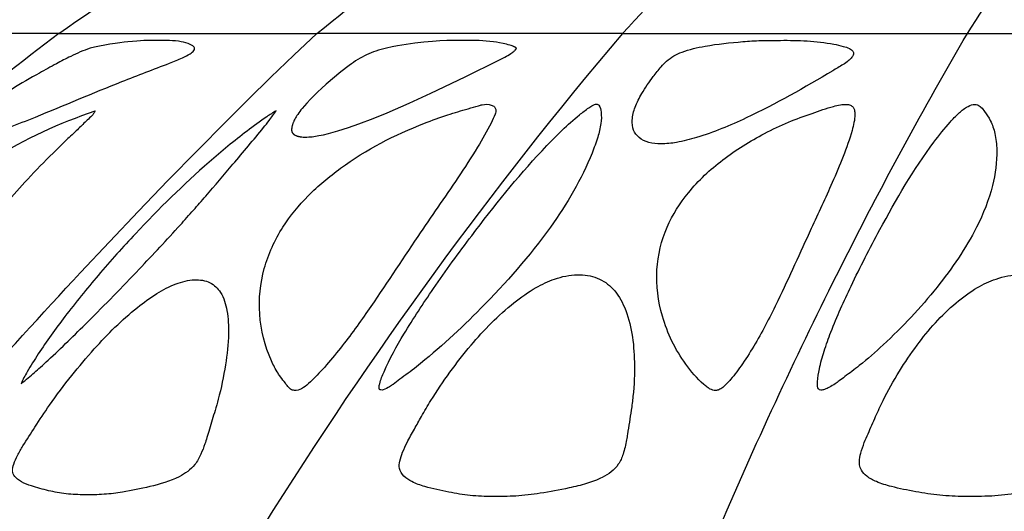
# Model space of a CAD drawing. Header units: millimetres. Extents: x 1250 to 1725, y 0 to 1655.
# Tile 11 of 256: x 1387 to 1445, y 139 to 168. Entities that reach past the tile are written whole.
import ezdxf

# ---------------------------------------------------------------- set-up
doc = ezdxf.new("R2010")
doc.units = ezdxf.units.MM
doc.header["$MEASUREMENT"] = 0
doc.layers.add('Crea2D$visibili$tangenti', color=7, linetype='Continuous', true_color=0x000000)

msp = doc.modelspace()

# ---------------------------------------------------------------- linework, layer by layer
at = {"layer": 'Crea2D$visibili$tangenti'}
for p, q in [((1388.917, 166.728), (1377.707, 166.728)), ((1388.917, 166.728), (1404.15, 166.728)), ((1422.172, 166.728), (1404.15, 166.728)), ((1422.172, 166.728), (1442.532, 166.728)), ((1442.532, 166.728), (1464.624, 166.728))]:
    msp.add_line(p, q, dxfattribs=at)
msp.add_lwpolyline([(1376.707, 137.627, -0.007627), (1390.194, 152.623), (1391.9, 154.443), (1393.619, 156.251), (1395.351, 158.047), (1397.094, 159.831), (1398.765, 161.511), (1400.096, 162.831), (1401.437, 164.141), (1402.789, 165.44), (1404.15, 166.728)], format="xyb", dxfattribs=at)
msp.add_lwpolyline([(1415.927, 165.855), (1415.923, 165.86), (1415.919, 165.864), (1415.914, 165.868), (1415.91, 165.872), (1415.905, 165.876), (1415.9, 165.881), (1415.894, 165.885), (1415.889, 165.889), (1415.883, 165.893), (1415.877, 165.897), (1415.865, 165.905), (1415.851, 165.913), (1415.838, 165.921), (1415.823, 165.929), (1415.808, 165.937), (1415.792, 165.945), (1415.775, 165.953), (1415.74, 165.968), (1415.702, 165.983), (1415.663, 165.998), (1415.621, 166.012), (1415.533, 166.04), (1415.439, 166.067), (1415.34, 166.092), (1415.239, 166.115), (1415.136, 166.137), (1414.932, 166.177), (1414.74, 166.209), (1414.57, 166.234), (1414.345, 166.262), (1414.134, 166.283), (1413.93, 166.299), (1413.725, 166.31), (1413.287, 166.321), (1412.291, 166.32), (1411.819, 166.31), (1411.396, 166.289), (1410.974, 166.259), (1410.454, 166.212), (1409.936, 166.155), (1409.42, 166.084), (1408.905, 166.001), (1408.58, 165.939), (1408.258, 165.869), (1408.098, 165.829), (1407.938, 165.786), (1407.78, 165.739), (1407.624, 165.688), (1407.486, 165.639), (1407.349, 165.586), (1407.214, 165.53), (1407.08, 165.47), (1406.948, 165.406), (1406.818, 165.339), (1406.691, 165.268), (1406.565, 165.193), (1406.434, 165.11), (1406.306, 165.023), (1406.179, 164.934), (1406.055, 164.841), (1405.568, 164.455), (1404.699, 163.733), (1404.418, 163.483), (1404.195, 163.276), (1403.977, 163.063), (1403.764, 162.845), (1403.556, 162.623), (1403.413, 162.462), (1403.274, 162.298), (1403.206, 162.214), (1403.141, 162.129), (1403.077, 162.042), (1403.015, 161.953), (1402.97, 161.887), (1402.927, 161.819), (1402.886, 161.75), (1402.847, 161.68), (1402.811, 161.609), (1402.794, 161.574), (1402.777, 161.538), (1402.761, 161.501), (1402.746, 161.464), (1402.732, 161.427), (1402.719, 161.39), (1402.708, 161.358), (1402.698, 161.325), (1402.689, 161.293), (1402.68, 161.259), (1402.673, 161.226), (1402.667, 161.192), (1402.664, 161.174), (1402.662, 161.157), (1402.659, 161.139), (1402.658, 161.122), (1402.656, 161.097), (1402.655, 161.073), (1402.654, 161.06), (1402.654, 161.048), (1402.655, 161.036), (1402.655, 161.024), (1402.656, 161.012), (1402.657, 161), (1402.659, 160.988), (1402.661, 160.976), (1402.663, 160.965), (1402.664, 160.959), (1402.665, 160.953), (1402.667, 160.948), (1402.668, 160.942), (1402.67, 160.936), (1402.672, 160.931), (1402.674, 160.926), (1402.676, 160.92), (1402.678, 160.915), (1402.68, 160.91), (1402.682, 160.905), (1402.685, 160.9), (1402.687, 160.895), (1402.69, 160.89), (1402.692, 160.885), (1402.695, 160.881), (1402.698, 160.876), (1402.701, 160.871), (1402.704, 160.866), (1402.707, 160.862), (1402.71, 160.857), (1402.713, 160.853), (1402.72, 160.844), (1402.727, 160.836), (1402.734, 160.827), (1402.742, 160.819), (1402.75, 160.811), (1402.758, 160.803), (1402.767, 160.796), (1402.775, 160.788), (1402.784, 160.781), (1402.794, 160.774), (1402.803, 160.767), (1402.812, 160.761), (1402.822, 160.754), (1402.832, 160.748), (1402.842, 160.742), (1402.852, 160.736), (1402.863, 160.731), (1402.873, 160.725), (1402.894, 160.715), (1402.916, 160.705), (1402.937, 160.696), (1402.953, 160.69), (1402.969, 160.684), (1402.985, 160.678), (1403.001, 160.673), (1403.017, 160.668), (1403.033, 160.664), (1403.065, 160.655), (1403.097, 160.648), (1403.13, 160.641), (1403.163, 160.636), (1403.196, 160.631), (1403.229, 160.627), (1403.262, 160.624), (1403.328, 160.619), (1403.462, 160.614), (1403.562, 160.616), (1403.662, 160.621), (1403.761, 160.629), (1403.861, 160.639), (1403.96, 160.652), (1404.059, 160.666), (1404.255, 160.7), (1404.541, 160.758), (1404.824, 160.824), (1405.106, 160.898), (1405.386, 160.978), (1405.698, 161.075), (1406.008, 161.177), (1406.624, 161.396), (1407.462, 161.715), (1408.291, 162.053), (1409.592, 162.62), (1410.88, 163.214), (1412.888, 164.175), (1414.886, 165.157), (1415.245, 165.339), (1415.333, 165.388), (1415.42, 165.437), (1415.506, 165.49), (1415.59, 165.544), (1415.648, 165.584), (1415.704, 165.625), (1415.732, 165.646), (1415.759, 165.668), (1415.786, 165.691), (1415.812, 165.714), (1415.829, 165.73), (1415.845, 165.746), (1415.853, 165.754), (1415.861, 165.762), (1415.869, 165.771), (1415.876, 165.779), (1415.884, 165.788), (1415.891, 165.797), (1415.897, 165.806), (1415.904, 165.816), (1415.91, 165.825), (1415.916, 165.835), (1415.922, 165.845), (1415.925, 165.85)], close=True, dxfattribs=at)
for centre, radius, start, end in [((1344.533, 241.942), 95.975, 308.40144, 313.90574), ((1315.515, 274.703), 130.561, 304.20824, 308.52134), ((1562.112, -60.459), 285.676, 127.31996, 128.98966), ((1612.868, 5.409), 249.777, 139.7704, 148.03888)]:
    msp.add_arc(centre, radius, start, end, dxfattribs=at)
for points in [[(1422.172, 166.728), (1426.017, 170.73), (1433.174, 179.951), (1440.128, 189.443), (1443.771, 193.716)], [(1442.532, 166.728), (1445.18, 170.73), (1450.11, 179.951), (1454.901, 189.443), (1457.41, 193.716)], [(1427.917, 137.627), (1430.22, 142.956), (1434.976, 153.152), (1439.98, 162.374), (1442.532, 166.728)]]:
    msp.add_open_spline(points, degree=3, dxfattribs=at)
for points, knots in [([(1390.76, 165.855), (1391.434, 166.037), (1392.471, 166.178), (1393.784, 166.318), (1394.128, 166.323), (1394.758, 166.322), (1395.221, 166.324), (1395.872, 166.321), (1396.558, 166.14), (1396.811, 166.019), (1396.908, 165.926), (1396.945, 165.82), (1396.861, 165.662), (1396.609, 165.488), (1396.123, 165.236), (1394.773, 164.711), (1391.852, 163.614), (1388.727, 162.265), (1386.084, 161.22), (1384.956, 160.821), (1384.194, 160.655), (1383.859, 160.615), (1383.715, 160.614), (1383.65, 160.615), (1383.533, 160.619), (1383.382, 160.663), (1383.265, 160.735), (1383.202, 160.911), (1383.304, 161.172), (1383.755, 161.73), (1385.208, 162.902), (1387.015, 163.98), (1388.715, 164.913), (1389.7, 165.43), (1390.369, 165.724), (1390.76, 165.855)], [1, 1, 1, 1, 1.397311, 1.397311, 2, 2, 2, 3.390465, 3.938215, 4.112236, 4.232907, 4.32885, 4.43754, 4.736435, 5.243236, 6.076209, 9.081571, 14.603168, 16.284515, 17.606972, 18.18853, 18.619832, 18.619832, 18.619832, 18.816055, 18.962696, 19.098204, 19.210497, 19.489287, 19.912693, 21.350786, 25.071142, 26.213467, 27.17052, 28.405991, 28.405991, 28.405991, 28.405991]), ([(1431.498, 166.322), (1431.116, 166.322), (1430.377, 166.324), (1428.892, 166.225), (1427.325, 166.061), (1425.784, 165.716), (1424.907, 165.262), (1424.394, 164.695), (1423.901, 164.066), (1423.352, 163.284), (1422.92, 162.425), (1422.717, 161.684), (1422.782, 161.025), (1423.151, 160.522), (1423.754, 160.257), (1424.214, 160.214), (1424.46, 160.214), (1424.765, 160.215), (1425.475, 160.295), (1427.183, 160.737), (1430.325, 162.046), (1433.123, 163.662), (1435.106, 164.829), (1435.495, 165.086), (1435.714, 165.287), (1435.837, 165.492), (1435.81, 165.674), (1435.684, 165.77), (1435.503, 165.877), (1435.151, 165.995), (1434.324, 166.171), (1433.081, 166.311), (1432.025, 166.327), (1431.498, 166.322)], [0, 0, 0, 0, 1.144473, 2.21532, 4.466236, 5.869424, 6.934636, 7.38821, 8.135544, 9.347724, 10.238492, 11.017828, 11.630692, 12.172287, 12.820388, 13.555334, 13.555334, 13.555334, 14.469842, 15.692057, 18.839204, 24.652214, 25.375472, 25.743099, 26.049944, 26.261655, 26.442995, 26.56406, 26.707612, 27.087874, 27.661812, 29.248454, 30.830057, 30.830057, 30.830057, 30.830057]), ([(1377.418, 146.067), (1377.363, 146.158), (1377.296, 146.496), (1377.218, 147.003), (1377.192, 147.609), (1377.23, 148.866), (1377.612, 150.821), (1378.505, 152.859), (1379.468, 154.372), (1380.029, 155.08), (1380.333, 155.438), (1380.655, 155.813), (1381.343, 156.541), (1382.875, 157.904), (1385.973, 160.079), (1388.962, 161.456), (1391.068, 162.159)], [0, 0, 0, 0, 0.311688, 1.033699, 1.535624, 2.132678, 4.801206, 7.472435, 8.766717, 10.177651, 10.177651, 10.177651, 11.660392, 13.176443, 16.327145, 22.986769, 22.986769, 22.986769, 22.986769]), ([(1391.068, 162.159), (1391.042, 162.102), (1390.974, 161.996), (1390.882, 161.879), (1390.727, 161.737), (1390.447, 161.473), (1389.978, 161.012), (1389.315, 160.397), (1388.328, 159.436), (1387.119, 158.206), (1385.701, 156.614), (1384.802, 155.517), (1384.311, 154.913), (1384.185, 154.759), (1383.751, 154.183), (1382.492, 152.524), (1381.078, 150.582), (1379.565, 148.577), (1378.664, 147.463), (1377.925, 146.597), (1377.579, 146.226), (1377.418, 146.067)], [0, 0, 0, 0, 0.185932, 0.380235, 0.444292, 0.816953, 1.535116, 2.415748, 3.527926, 5.669742, 7.587282, 9.923312, 9.923312, 9.923312, 10.519504, 12.086911, 16.169498, 17.728156, 19.622151, 20.4648, 21.143847, 21.143847, 21.143847, 21.143847]), ([(1401.743, 162.159), (1401.551, 162.057), (1400.971, 161.67), (1399.63, 160.694), (1396.958, 158.483), (1394.821, 156.393), (1393.44, 154.913), (1393.073, 154.52), (1392.328, 153.714), (1390.921, 152.099), (1389.34, 150.154), (1387.956, 148.244), (1387.12, 146.903), (1386.795, 146.309), (1386.685, 146.067)], [0, 0, 0, 0, 0.649674, 2.092123, 4.974592, 11.048157, 11.048157, 11.048157, 12.659941, 14.340537, 17.473392, 20.179277, 21.412924, 22.210251, 22.210251, 22.210251, 22.210251]), ([(1386.685, 146.067), (1386.836, 146.175), (1387.217, 146.505), (1387.752, 146.969), (1388.934, 148.049), (1390.89, 149.961), (1393.488, 152.625), (1395.291, 154.556), (1396.088, 155.438), (1396.35, 155.726), (1396.85, 156.29), (1397.893, 157.472), (1399.269, 159.101), (1400.517, 160.584), (1401.367, 161.636), (1401.602, 161.97), (1401.743, 162.159)], [0, 0, 0, 0, 0.558381, 1.512793, 2.123587, 5.360159, 9.718833, 13.285633, 13.285633, 13.285633, 14.451089, 15.547599, 18.014976, 20.848758, 21.363113, 22.071537, 22.071537, 22.071537, 22.071537]), ([(1410.096, 154.744), (1410.881, 155.905), (1412.092, 157.641), (1413.553, 159.867), (1414.282, 161.122), (1414.636, 161.872), (1414.74, 162.203), (1414.625, 162.42), (1414.338, 162.561), (1414.004, 162.557), (1413.554, 162.429), (1412.873, 162.237), (1411.799, 161.912), (1409.177, 160.98), (1406.312, 159.491), (1403.611, 157.236), (1402.573, 155.972), (1402.145, 155.304), (1401.663, 154.549), (1400.897, 152.894), (1400.614, 150.115), (1401.133, 148.013), (1401.745, 146.842), (1402.038, 146.412), (1402.242, 146.161), (1402.421, 145.904), (1402.581, 145.722), (1402.889, 145.64), (1403.28, 145.762), (1403.828, 146.201), (1404.545, 146.969), (1405.735, 148.376), (1407.626, 150.988), (1409.108, 153.281), (1410.096, 154.744)], [0, 0, 0, 0, 4.206186, 6.348795, 7.986022, 8.558635, 8.834388, 9.013658, 9.233222, 9.768239, 9.991394, 10.634165, 11.892711, 13.35282, 18.989705, 21.494577, 23.871937, 23.871937, 23.871937, 26.564774, 29.271294, 32.134707, 32.959327, 33.226167, 33.692552, 33.927573, 34.168982, 34.408259, 34.839901, 35.357317, 36.507815, 37.987483, 40.883332, 46.177541, 46.177541, 46.177541, 46.177541]), ([(1417.927, 155.304), (1418.9, 156.666), (1419.928, 158.408), (1420.716, 160.552), (1420.923, 161.361), (1420.951, 162.006), (1420.862, 162.396), (1420.728, 162.55), (1420.599, 162.568), (1420.411, 162.495), (1420.084, 162.27), (1419.457, 161.797), (1418.533, 160.952), (1416.3, 158.671), (1414.588, 156.53), (1413.282, 154.8), (1412.508, 153.775), (1411.129, 151.871), (1409.372, 149.211), (1408.327, 147.323), (1407.886, 146.246), (1407.812, 145.885), (1407.824, 145.737), (1407.94, 145.679), (1408.154, 145.735), (1408.392, 145.856), (1408.714, 146.073), (1409.06, 146.36), (1409.536, 146.682), (1411.206, 147.996), (1414.172, 150.723), (1416.7, 153.595), (1417.927, 155.304)], [0, 0, 0, 0, 5.026028, 6.015892, 6.84644, 7.51993, 7.953381, 8.013771, 8.1183, 8.316434, 8.616723, 9.30506, 10.672607, 12.369674, 18.877524, 18.877524, 18.877524, 22.730031, 25.928031, 28.439472, 29.195544, 29.412797, 29.539459, 29.620108, 29.769007, 30.180937, 30.430253, 30.925848, 31.53103, 32.153261, 37.297617, 43.605088, 43.605088, 43.605088, 43.605088]), ([(1424.819, 155.304), (1424.473, 154.512), (1424.046, 152.739), (1424.418, 149.881), (1425.533, 147.588), (1426.638, 146.317), (1427.166, 145.864), (1427.395, 145.722), (1427.635, 145.649), (1427.9, 145.707), (1428.211, 145.922), (1428.685, 146.434), (1429.317, 147.303), (1430.286, 148.829), (1431.64, 151.492), (1432.662, 153.792), (1433.314, 155.215), (1433.73, 156.119), (1434.395, 157.523), (1435.208, 159.453), (1435.689, 160.784), (1435.912, 161.713), (1435.888, 162.189), (1435.806, 162.394), (1435.619, 162.518), (1435.354, 162.556), (1435.013, 162.52), (1434.335, 162.364), (1433.323, 161.989), (1431.942, 161.516), (1430.146, 160.646), (1428.072, 159.371), (1426.078, 157.51), (1425.136, 156.037), (1424.819, 155.304)], [0, 0, 0, 0, 2.597008, 5.375423, 8.525588, 10.140451, 10.403976, 10.611155, 10.943691, 11.137654, 11.406457, 12.063812, 13.225724, 14.626948, 17.483719, 22.179044, 22.179044, 22.179044, 25.16566, 26.837217, 28.460436, 29.410794, 29.690673, 29.874175, 30.061145, 30.330314, 30.67206, 31.085001, 32.414807, 33.904384, 35.463118, 38.390623, 41.193126, 43.586898, 43.586898, 43.586898, 43.586898]), ([(1443.079, 155.304), (1443.474, 156.087), (1444.065, 157.567), (1444.327, 159.478), (1444.202, 160.781), (1443.941, 161.549), (1443.609, 162.046), (1443.373, 162.378), (1443.13, 162.543), (1442.815, 162.552), (1442.515, 162.399), (1442.234, 162.214), (1441.909, 161.92), (1441.332, 161.307), (1439.6, 159.14), (1438.332, 156.933), (1437.37, 155.155), (1436.778, 154.06), (1435.758, 152.072), (1434.67, 149.674), (1434.08, 148.027), (1433.81, 147.049), (1433.683, 146.349), (1433.68, 145.945), (1433.734, 145.743), (1433.912, 145.666), (1434.14, 145.737), (1434.417, 145.859), (1434.702, 146.043), (1435.002, 146.254), (1435.33, 146.507), (1435.732, 146.799), (1436.503, 147.404), (1438.278, 148.961), (1440.745, 151.584), (1442.436, 154.039), (1443.079, 155.304)], [0, 0, 0, 0, 2.630459, 4.753499, 5.734594, 6.536319, 7.170264, 7.512154, 7.765723, 8.014026, 8.43656, 8.7445, 9.037443, 9.742983, 11.271765, 17.345843, 17.345843, 17.345843, 21.078432, 24.04736, 25.242263, 26.321503, 27.090275, 27.372895, 27.528568, 27.69163, 27.904346, 28.220661, 28.614466, 28.906863, 29.331252, 29.847474, 30.402947, 32.269713, 36.928571, 41.178903, 41.178903, 41.178903, 41.178903]), ([(1415.886, 139.442), (1416.367, 139.47), (1417.42, 139.603), (1418.814, 139.86), (1420.045, 140.152), (1421.078, 140.536), (1421.888, 141.103), (1422.262, 141.982), (1422.395, 142.578), (1422.535, 143.456), (1422.669, 144.302), (1422.863, 145.717), (1422.914, 147.231), (1422.796, 149.011), (1422.397, 150.502), (1421.718, 151.68), (1420.705, 152.394), (1419.456, 152.569), (1418.606, 152.39), (1418.174, 152.241), (1417.793, 152.109), (1416.95, 151.707), (1415.213, 150.48), (1413.068, 148.274), (1411.371, 145.915), (1410.348, 144.203), (1409.894, 143.37), (1409.496, 142.686), (1409.209, 142.054), (1409.026, 141.547), (1408.977, 141.03), (1409.269, 140.572), (1409.816, 140.235), (1410.713, 139.92), (1411.87, 139.673), (1413.205, 139.443), (1414.533, 139.405), (1415.431, 139.417), (1415.886, 139.442)], [0, 0, 0, 0, 1.447036, 3.180473, 4.250742, 5.241337, 6.480991, 7.138548, 8.01334, 8.348402, 9.782299, 10.59816, 12.624049, 14.323283, 15.940164, 17.221048, 18.346298, 19.550367, 20.923173, 20.923173, 20.923173, 22.131612, 23.712041, 27.282982, 31.321794, 32.413487, 33.263814, 34.1662, 34.789528, 35.342143, 35.783028, 36.307416, 36.880083, 37.700603, 39.148102, 40.427981, 41.760328, 43.124873, 43.124873, 43.124873, 43.124873]), ([(1443.97, 139.442), (1444.484, 139.469), (1445.598, 139.601), (1447.068, 139.858), (1448.346, 140.148), (1449.242, 140.479), (1449.892, 140.877), (1450.273, 141.392), (1450.448, 142.041), (1450.484, 142.619), (1450.489, 143.467), (1450.492, 144.297), (1450.458, 145.719), (1450.248, 147.242), (1449.805, 149.03), (1449.102, 150.522), (1448.161, 151.684), (1446.971, 152.382), (1445.604, 152.57), (1444.682, 152.394), (1444.226, 152.241), (1443.842, 152.111), (1443.006, 151.716), (1441.34, 150.497), (1439.829, 148.782), (1438.481, 146.78), (1437.685, 145.361), (1437.105, 144.116), (1436.745, 143.285), (1436.434, 142.571), (1436.246, 142.021), (1436.159, 141.579), (1436.173, 141.232), (1436.274, 140.912), (1436.628, 140.554), (1437.239, 140.233), (1438.22, 139.938), (1439.478, 139.689), (1440.908, 139.458), (1442.409, 139.402), (1443.427, 139.415), (1443.97, 139.442)], [0, 0, 0, 0, 1.542511, 3.365341, 4.473279, 5.472937, 6.219989, 6.740268, 7.354771, 8.212293, 8.47834, 9.896858, 10.70507, 12.743119, 14.495687, 16.224951, 17.653193, 18.940079, 20.281062, 21.725178, 21.725178, 21.725178, 22.939671, 24.483784, 27.894206, 29.749297, 31.727855, 32.763141, 33.87281, 34.442409, 35.100136, 35.612166, 35.792242, 36.131856, 36.601961, 37.260314, 38.196264, 39.666155, 41.109661, 42.535504, 44.16504, 44.16504, 44.16504, 44.16504]), ([(1395.833, 151.953), (1395.438, 151.805), (1394.644, 151.387), (1392.971, 150.162), (1391.308, 148.51), (1389.636, 146.529), (1388.473, 144.982), (1387.546, 143.577), (1386.907, 142.592), (1386.481, 141.868), (1386.255, 141.373), (1386.147, 140.938), (1386.268, 140.605), (1386.497, 140.42), (1386.81, 140.209), (1387.43, 139.979), (1388.306, 139.748), (1389.358, 139.538), (1390.458, 139.507), (1391.206, 139.517), (1391.587, 139.542), (1391.954, 139.561), (1392.857, 139.693), (1394.351, 139.994), (1395.851, 140.41), (1396.902, 141.124), (1397.307, 141.894), (1397.512, 142.428), (1397.668, 142.927), (1397.861, 143.583), (1398.096, 144.336), (1398.453, 145.594), (1398.77, 147.101), (1398.975, 148.856), (1398.896, 150.312), (1398.586, 151.409), (1397.858, 152.124), (1396.858, 152.258), (1396.187, 152.085), (1395.833, 151.953)], [0, 0, 0, 0, 1.262849, 2.682848, 6.208399, 8.270422, 10.461475, 12.00977, 13.32123, 13.981734, 14.530626, 14.951409, 15.303732, 15.536984, 15.815768, 16.443199, 17.499579, 18.545205, 19.649099, 20.792479, 20.792479, 20.792479, 21.894266, 23.527668, 25.365086, 26.546476, 27.255522, 27.905728, 28.293944, 28.805598, 29.967968, 30.652223, 32.732764, 34.57968, 35.945977, 37.091213, 37.942447, 38.872091, 40.00482, 40.00482, 40.00482, 40.00482])]:
    msp.add_open_spline(points, degree=3, knots=knots, dxfattribs=at)

doc.saveas('drawing.dxf')
